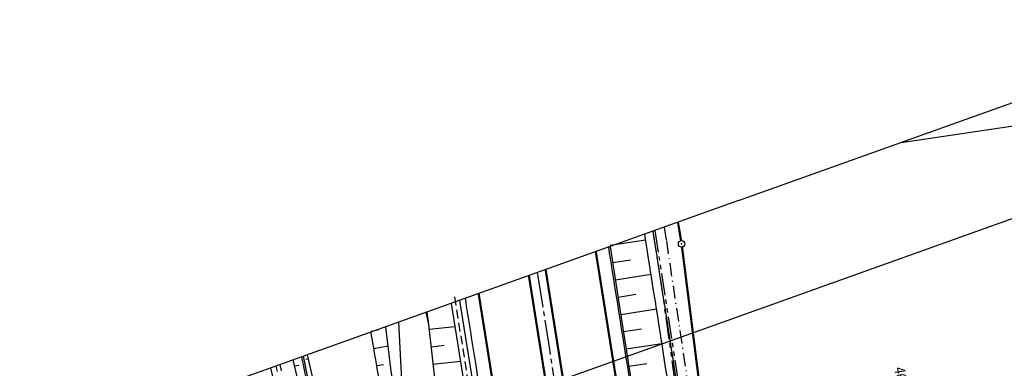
# Model space of a CAD drawing. Extents: x 447882 to 448688, y 437766 to 439043.
# Tile 119 of 121: x 447997 to 448222, y 438964 to 439043. Entities that reach past the tile are written whole.
import ezdxf

# ---------------------------------------------------------------- set-up
doc = ezdxf.new("R2010")
doc.units = 0
doc.header["$LTSCALE"] = 2
doc.header["$MEASUREMENT"] = 0
for name, pattern in [('ACHSE', [5.5, 4, -0.5, 0.5, -0.5]), ('AUSGEZOGEN', [0]), ('BAB-FM2', [2.6, 1.5, -0.5, 0.1, -0.5]), ('GESTRICH-X2', [1.5, 1, -0.5]), ('PHANTOMX2', [5, 2.5, -0.5, 0.5, -0.5, 0.5, -0.5])]:
    doc.linetypes.add(name, pattern=pattern)
doc.layers.get('0').update_dxf_attribs({"linetype": 'AUSGEZOGEN'})
for name, color, linetype in [('210-FLSTNR', 8, 'AUSGEZOGEN'), ('210-GRENZL', 8, 'AUSGEZOGEN'), ('210-GRENZL-BAB', 7, 'AUSGEZOGEN'), ('210-GRENZP-BAB', 7, 'AUSGEZOGEN'), ('211-GRENZL-BAB', 7, 'AUSGEZOGEN'), ('ACHSETOP', 250, 'ACHSE'), ('BAB_FM', 5, 'BAB-FM2'), ('BOESCHG', 250, 'AUSGEZOGEN'), ('DB-Boeschungen', 15, 'CONTINUOUS'), ('DB-GRABEN', 15, 'AUSGEZOGEN'), ('DB-Kabelanlagen', 15, 'CONTINUOUS'), ('FBRTOP', 250, 'AUSGEZOGEN'), ('GRABEN', 250, 'AUSGEZOGEN'), ('KANAL', 7, 'GESTRICH-X2'), ('Lichtwellenleiter COLT', 46, 'PHANTOMX2'), ('Lichtwellenleiter GLH', 46, 'PHANTOMX2'), ('MULDE', 250, 'AUSGEZOGEN'), ('Planeinteilung', 250, 'CONTINUOUS'), ('RAHMEN', 7, 'AUSGEZOGEN'), ('SCHLITZRINNE', 200, 'AUSGEZOGEN')]:
    doc.layers.add(name, color=color, linetype=linetype)
doc.styles.add('ROMANS', font='romans.shx', dxfattribs={"width": 0.8})

# ---------------------------------------------------------------- blocks, each defined once
blk = doc.blocks.new('1135420')
for q in [(0, 420), (0, 0)]:
    blk.add_line((0, 297), q)
at = {"layer": 'RAHMEN'}
blk.add_line((25, 415), (25, 5), dxfattribs=at)
blk = doc.blocks.new('GST')
at = {"color": 0}
blk.add_circle((0, 0), 0.75, dxfattribs=at)
blk.add_point((0, 0), dxfattribs=at)

msp = doc.modelspace()

# ---------------------------------------------------------------- linework, layer by layer
at = {"layer": '210-GRENZL'}
msp.add_line((448198.72, 439015.27), (448227.77, 439019.56), dxfattribs=at)
at = {"layer": '210-GRENZL-BAB', "const_width": 0.5, "flags": 128}
for points in [[(448147.62, 438997.01), (448148.33, 438992.83)], [(448159.17, 438907.56), (448148.55, 438991.35)]]:
    msp.add_lwpolyline(points, dxfattribs=at)
at = {"layer": '210-GRENZL-BAB', "flags": 128}
msp.add_lwpolyline([(448083.66, 438974.16), (448088.27, 438884.32)], dxfattribs=at)
at = {"layer": '211-GRENZL-BAB', "const_width": 0.5, "flags": 128}
msp.add_lwpolyline([(448159.17, 438907.56), (448151.04, 438971.69)], dxfattribs=at)
at = {"layer": 'ACHSETOP', "flags": 128}
msp.add_lwpolyline([(448115.4, 438985.5), (448118.19, 438967.92), (448126.05, 438918.54), (448129.98, 438893.85), (448133.91, 438869.16), (448135.23, 438860.86), (448137.9, 438844.48), (448142.19, 438819.85), (448146.79, 438795.28), (448151.69, 438770.76), (448156.9, 438746.31), (448162.41, 438721.93), (448168.23, 438697.61), (448174.35, 438673.38), (448180.77, 438649.22), (448187.49, 438625.14), (448194.52, 438601.14), (448201.84, 438577.24), (448209.47, 438553.43), (448217.39, 438529.72), (448225.6, 438506.11), (448234.11, 438482.6), (448242.91, 438459.2), (448252.01, 438435.92), (448261.4, 438412.74), (448271.07, 438389.69), (448281.03, 438366.76), (448291.28, 438343.96), (448312.62, 438298.75), (448323.72, 438276.34), (448335.09, 438254.08), (448346.74, 438231.96), (448358.67, 438209.99), (448370.87, 438188.17), (448383.35, 438166.51), (448396.09, 438145), (448409.1, 438123.65), (448422.38, 438102.47), (448435.91, 438081.45), (448449.72, 438060.6), (448463.78, 438039.93), (448478.1, 438019.44), (448492.67, 437999.13), (448507.5, 437979), (448522.57, 437959.06), (448537.9, 437939.3), (448542.93, 437932.98)], dxfattribs=at)
at = {"layer": 'BAB_FM'}
msp.add_lwpolyline([(448144.47, 438995.89), (448144.96, 438992.78), (448154.14, 438931.46), (448155.62, 438907.39), (448158.62, 438893.69), (448168.53, 438844.64), (448178.06, 438795.88), (448190.15, 438747.68), (448201.77, 438701.56), (448202.66, 438698.09)], dxfattribs=at)
at = {"layer": 'BOESCHG'}
for p, q in [((448132.07, 438991.74), (448140.22, 438993.01)), ((448132.68, 438987.78), (448136.76, 438988.42)), ((448133.3, 438983.83), (448141.46, 438985.1)), ((448133.92, 438979.88), (448138, 438980.52)), ((448134.53, 438975.93), (448142.7, 438977.21)), ((448090.09, 438976.46), (448090.51, 438973.6)), ((448079, 438972.31), (448077.3, 438972.02)), ((448090.63, 438972.51), (448096.52, 438973.17)), ((448135.15, 438971.98), (448139.24, 438972.61)), ((448081.17, 438968.63), (448077.98, 438968.08)), ((448091.08, 438968.53), (448094.12, 438968.87)), ((448135.77, 438968.02), (448143.95, 438969.3)), ((448080.16, 438964.4), (448078.66, 438964.14)), ((448091.52, 438964.56), (448097.79, 438965.26)), ((448136.39, 438964.07), (448140.48, 438964.71))]:
    msp.add_line(p, q, dxfattribs=at)
for points in [[(448132.11, 438991.47), (448134.19, 438978.13), (448142.24, 438926.71), (448149.95, 438879.38), (448154.09, 438852.84), (448156.95, 438835.89), (448165.73, 438789.01), (448173, 438754.16), (448176.54, 438738.25), (448185.77, 438699.45), (448195.81, 438660.31), (448201.1, 438641.25)], [(448089.91, 438976.4), (448090.51, 438973.6), (448094.7, 438936.21), (448095.72, 438907.29), (448101.7, 438884.71)]]:
    msp.add_lwpolyline(points, dxfattribs=at)
for points in [[(448080.64, 438973.08, 0.010662), (448083.38, 438952.81, 0.010594), (448087.48, 438929.89, 0.007294), (448089.28, 438921.54, -0.003227), (448093.51, 438902.7, -0.011587), (448094.73, 438896.39, -0.005464), (448096.98, 438882.2)], [(448094.85, 438882.12, -0.010168), (448090.91, 438894.97, -0.026492), (448089.76, 438900, -0.000037), (448085.79, 438922.87, -0.00013), (448084.65, 438929.46, -0.00009), (448078.97, 438962.33, -0.000193), (448077.33, 438971.9, -0.011764)]]:
    msp.add_lwpolyline(points, format="xyb", dxfattribs=at)
at = {"layer": 'DB-Boeschungen', "linetype": 'Continuous'}
for p, q in [((448055.53, 438964.11), (448055.84, 438962.83)), ((448056.43, 438964.43), (448056.77, 438963.04))]:
    msp.add_line(p, q, dxfattribs=at)
at = {"layer": 'DB-GRABEN', "linetype": 'Continuous'}
for p, q in [((448064.02, 438946.69), (448059.48, 438965.52)), ((448061.43, 438966.22), (448065.36, 438947.01)), ((448061.81, 438966.36), (448065.75, 438947.1)), ((448062.43, 438965.68), (448062.89, 438965.76)), ((448062.68, 438966.67), (448067.17, 438947.44)), ((448059.81, 438964.14), (448060.8, 438964.32))]:
    msp.add_line(p, q, dxfattribs=at)
at = {"layer": 'DB-Kabelanlagen', "linetype": 'Continuous'}
msp.add_line((448054.34, 438963.69), (448057.14, 438951.85), dxfattribs=at)
at = {"layer": 'FBRTOP'}
for points in [[(448131.68, 438991.32, -0.000001), (448134.98, 438970.59, -0.000001), (448138.91, 438945.9, 0.000002), (448142.84, 438921.21, 0.000007), (448144.8, 438908.87, -0.000017), (448146.77, 438896.52), (448150.7, 438871.83), (448152.01, 438863.56, 0.001038), (448152.83, 438858.47, 0.000474), (448154.67, 438847.31, 0.002138), (448156.32, 438837.58, 0.001413), (448158.92, 438822.87, 0.001696), (448161.07, 438811.18, 0.001564), (448163.48, 438798.51, 0.001572)], [(448098.87, 438979.6, -0.000001), (448101.16, 438965.21, -0.000001), (448105.09, 438940.52, 0.000002), (448109.02, 438915.83, 0.000007), (448110.98, 438903.48, -0.000017), (448112.94, 438891.14), (448116.87, 438866.45), (448118.2, 438858.11, 0.001038), (448119.03, 438852.94, 0.000474), (448120.89, 438841.61, 0.002138), (448122.57, 438831.73, 0.001412), (448125.22, 438816.79, 0.001697), (448127.4, 438804.89, 0.001564), (448129.85, 438792, 0.001572)]]:
    msp.add_lwpolyline(points, format="xyb", dxfattribs=at)
at = {"layer": 'FBRTOP', "const_width": 0.5}
for points in [[(448117.31, 438986.19, -0.000001), (448120.17, 438968.23, -0.000001), (448124.1, 438943.54, 0.000002), (448128.03, 438918.85, 0.000007), (448129.99, 438906.51, -0.000017), (448131.96, 438894.16), (448135.88, 438869.47), (448137.2, 438861.18, 0.001038), (448138.03, 438856.05, 0.000474), (448139.88, 438844.81, 0.002138), (448141.54, 438835.02, 0.001413), (448144.16, 438820.21, 0.001696), (448146.32, 438808.43, 0.001564), (448148.75, 438795.66, 0.001572)], [(448113.48, 438984.82, -0.000001), (448116.22, 438967.6, -0.000001), (448120.15, 438942.91, 0.000002), (448124.08, 438918.22, 0.000006), (448125.94, 438906.53, -0.000017)]]:
    msp.add_lwpolyline(points, format="xyb", dxfattribs=at)
for points in [[(448128.81, 438990.29), (448132.02, 438970.12), (448139.88, 438920.74), (448143.81, 438896.05), (448147.73, 438871.36), (448149.05, 438863.09), (448151.71, 438846.81), (448155.97, 438822.34), (448160.53, 438797.94), (448165.4, 438773.59), (448170.57, 438749.31), (448176.04, 438725.1), (448181.82, 438700.96), (448187.9, 438676.89), (448194.28, 438652.9), (448200.95, 438628.99), (448207.93, 438605.16), (448215.2, 438581.43), (448222.77, 438557.78), (448230.64, 438534.24), (448238.8, 438510.79), (448247.25, 438487.45), (448255.99, 438464.21)], [(448101.98, 438980.71), (448104.37, 438965.72), (448112.22, 438916.34), (448116.15, 438891.65), (448120.08, 438866.96), (448121.41, 438858.63), (448124.1, 438842.15), (448128.41, 438817.37), (448133.04, 438792.62), (448137.98, 438767.93), (448143.22, 438743.31), (448148.77, 438718.76), (448154.63, 438694.27), (448160.79, 438669.86), (448167.26, 438645.53), (448174.03, 438621.29), (448181.11, 438597.13), (448188.48, 438573.06), (448196.16, 438549.08), (448204.13, 438525.2), (448212.41, 438501.42), (448220.98, 438477.75)]]:
    msp.add_lwpolyline(points, dxfattribs=at)
at = {"layer": 'GRABEN'}
for p, q in [((448132.3, 438990.27), (448132.3, 438990.27)), ((448132.91, 438986.31), (448132.92, 438986.31)), ((448133.53, 438982.36), (448133.53, 438982.36)), ((448134.15, 438978.41), (448134.15, 438978.41)), ((448134.77, 438974.46), (448134.77, 438974.46)), ((448135.38, 438970.5), (448135.39, 438970.5)), ((448136, 438966.55), (448136, 438966.55))]:
    msp.add_line(p, q, dxfattribs=at)
at = {"layer": 'KANAL'}
msp.add_line((448096.44, 438979.94), (448103.59, 438935.5), dxfattribs=at)
at = {"layer": 'Lichtwellenleiter COLT', "flags": 128}
msp.add_lwpolyline([(448141.85, 438994.95), (448144.2, 438979.77), (448153.62, 438912.71), (448156.26, 438894.98), (448169.88, 438821.47), (448188.41, 438734.18), (448198.38, 438692.78), (448214.84, 438641.2), (448220.68, 438619.94), (448236.4, 438573.33), (448238.97, 438560.54), (448246.79, 438537.89), (448271.3, 438467.85), (448288.71, 438424.89), (448294.33, 438414.96), (448298.99, 438403.54), (448304.4, 438393.18), (448327.47, 438339.57), (448344.22, 438304.23), (448364.68, 438262.22), (448390.82, 438212.12), (448394.88, 438204.34), (448414.03, 438170.37), (448451.89, 438109.11), (448451.89, 438109.11), (448484.59, 438058.55), (448501.75, 438035.75), (448517.38, 438012.31), (448522.17, 438004.42), (448531.09, 437990.21), (448539.58, 437979.52), (448546.51, 437970.68), (448549.23, 437965.9), (448553.09, 437959.91), (448553.09, 437959.91), (448567.49, 437941.76)], dxfattribs=at)
at = {"layer": 'Lichtwellenleiter GLH', "flags": 128}
msp.add_lwpolyline([(448142.36, 438995.14), (448147.84, 438959.61), (448154.42, 438910.71), (448156.07, 438898.83), (448157.9, 438888.53), (448166.44, 438840.09), (448182.54, 438758.01), (448182.54, 438758.01), (448220.53, 438619.85), (448220.53, 438619.85), (448251.78, 438521.83), (448258.37, 438500.83), (448277.71, 438449.88), (448291.78, 438420.41), (448294.17, 438414.87), (448298.84, 438403.45), (448304.25, 438393.09), (448345.2, 438302.36), (448381.31, 438230.11), (448415.11, 438168.31), (448419.91, 438160.49), (448420.72, 438158.16), (448503.05, 438031.34), (448522.17, 438004.42), (448532.91, 437989.33), (448539.67, 437979.78), (448549.91, 437964.58), (448559.07, 437950.98), (448566.79, 437941.51)], dxfattribs=at)
at = {"layer": 'MULDE'}
for points in [[(448155.4, 438905.31, 0.000559), (448154.76, 438910.37, 0.004211), (448154.63, 438911.36, 0.000261), (448149.37, 438947.51, 0.002567), (448148.81, 438951.2, 0.000174), (448146.3, 438967.19, 0.000056), (448141.93, 438994.98, 0.000193)], [(448153.55, 438904.03, 0.000672), (448152.78, 438910.12, 0.004211), (448152.65, 438911.07, 0.000261), (448147.39, 438947.23, 0.002567), (448146.84, 438950.89, 0.000174), (448144.33, 438966.88, 0.000055), (448140.02, 438994.3, 0.000193)], [(448095.67, 438978.45), (448102.73, 438934.6), (448108.75, 438895.94, 0.000242), (448108.75, 438895.94), (448110.23, 438886.54)]]:
    msp.add_lwpolyline(points, format="xyb", dxfattribs=at)
msp.add_lwpolyline([(448097.59, 438979.14), (448104.7, 438934.91), (448110.73, 438896.25), (448112.27, 438886.39), (448112.78, 438883.43), (448117.06, 438857.09), (448125.27, 438808.56), (448135.02, 438758.68), (448146.21, 438709.06), (448149.13, 438696.76), (448156.77, 438667.27)], dxfattribs=at)
at = {"layer": 'SCHLITZRINNE'}
msp.add_lwpolyline([(448125.94, 438906.53, 0), (448126.04, 438905.88, -0.000017), (448128, 438893.53), (448131.93, 438868.85), (448133.25, 438860.54, 0.001038), (448134.08, 438855.4, 0.000474), (448135.93, 438844.15, 0.002138), (448137.6, 438834.33, 0.001413), (448140.22, 438819.5, 0.001696), (448142.39, 438807.69, 0.001564), (448144.82, 438794.9, 0.001572)], format="xyb", dxfattribs=at)

# ---------------------------------------------------------------- block references
at = {"layer": '210-GRENZP-BAB', "rotation": 279.0411497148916}
msp.add_blockref('GST', (448148.46, 438992.09), dxfattribs=at)
at = {"layer": 'Planeinteilung', "linetype": 'Continuous', "rotation": 289.6609145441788}
msp.add_blockref('1135420', (447881.81, 438902.05), dxfattribs=at)

# ---------------------------------------------------------------- texts
at = {"layer": '210-FLSTNR', "style": 'ROMANS', "oblique": 15, "width": 0.8}
msp.add_text('461', height=2.5, rotation=279.0411, dxfattribs=at).set_placement((448197.08, 438963.68))

doc.saveas('drawing.dxf')
